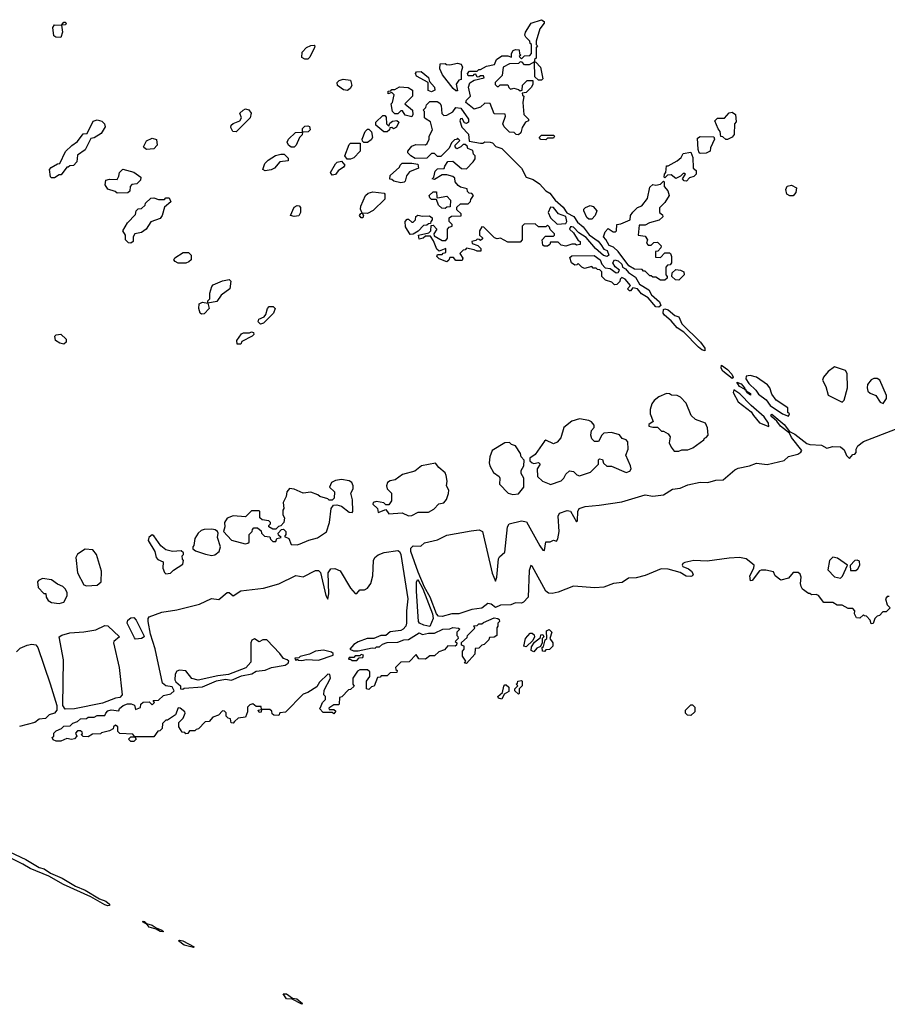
# Model space of a CAD drawing. Extents: x 2701205 to 2963787, y 496209 to 720276.
# Tile 85 of 154: x 2773186 to 2778872, y 667609 to 674057. Entities that reach past the tile are written whole.
import ezdxf

# ---------------------------------------------------------------- set-up
doc = ezdxf.new("R2010")
doc.units = 0

msp = doc.modelspace()

# ---------------------------------------------------------------- linework, layer by layer
at = {"layer": '0CON05XD'}
for points in [[(2773455, 673940), (2773422.5, 673942.5), (2773410, 673950), (2773403.6, 674006.4), (2773415, 674022.5), (2773460, 674020), (2773475, 674040), (2773485, 674040), (2773490, 674035), (2773486.4, 674023.6), (2773460, 674020), (2773467.5, 673975), (2773455, 673940)], [(2776455, 673302.5), (2776440, 673305), (2776427, 673317), (2776395, 673320), (2776360, 673355), (2776352.5, 673375), (2776370, 673425), (2776368.3, 673438.3), (2776295, 673440), (2776268.3, 673508.3), (2776235, 673510), (2776207, 673483), (2776165, 673470), (2776110, 673515), (2776115, 673530), (2776140, 673555), (2776127.5, 673615), (2776137, 673643), (2776165, 673660), (2776230, 673675), (2776225, 673690), (2776205, 673690), (2776198.3, 673681.7), (2776185, 673680), (2776175, 673700), (2776161.7, 673698.3), (2776155, 673690), (2776125, 673690), (2776120, 673705), (2776135, 673720), (2776185, 673720), (2776195, 673730), (2776205, 673730), (2776245, 673752.5), (2776297, 673763), (2776310, 673795), (2776345, 673820), (2776385, 673820), (2776408.3, 673811.7), (2776410, 673835), (2776420, 673855), (2776435, 673862.5), (2776458.3, 673858.3), (2776462.5, 673832.5), (2776470, 673825), (2776460, 673815), (2776475, 673800), (2776495, 673820), (2776528.3, 673821.7), (2776540, 673835), (2776540, 673895), (2776531.7, 673901.7), (2776530, 673915), (2776503, 673943), (2776497.5, 673955), (2776500, 673975), (2776537.5, 674035), (2776606.7, 674056.7), (2776622.5, 674045), (2776622.5, 674035), (2776594.1, 673995.9), (2776570, 673915), (2776570, 673895), (2776580, 673885), (2776570, 673875), (2776570, 673805), (2776560, 673795), (2776560, 673780), (2776568.3, 673778.3), (2776600, 673745), (2776615, 673670), (2776605, 673660), (2776585, 673660), (2776561.7, 673681.7), (2776560, 673780), (2776525, 673760), (2776495, 673760), (2776478.3, 673778.3), (2776465, 673780), (2776455, 673770), (2776395, 673767.5), (2776353.6, 673746.4), (2776348.3, 673691.7), (2776302.5, 673645), (2776303, 673633), (2776315, 673620), (2776325, 673620), (2776335, 673630), (2776385, 673630), (2776391.7, 673611.7), (2776402.5, 673602.5), (2776425, 673607.5), (2776455, 673600), (2776465, 673590), (2776480, 673595), (2776481.7, 673628.3), (2776511.7, 673658.3), (2776548.3, 673658.3), (2776550, 673635), (2776540, 673615), (2776505, 673580), (2776480, 673575), (2776481.7, 673561.7), (2776490, 673555), (2776482.5, 673515), (2776490, 673435), (2776520, 673405), (2776520, 673395), (2776500, 673385), (2776478.3, 673351.7), (2776470, 673315), (2776455, 673302.5)], [(2775075, 673797.5), (2775055, 673797.5), (2775035, 673810), (2775037.5, 673845), (2775066.4, 673873.6), (2775095, 673887.5), (2775115, 673890), (2775120, 673885), (2775117.5, 673875), (2775088.3, 673811.7), (2775075, 673797.5)], [(2776055, 673590), (2776045, 673590), (2776027.5, 673605), (2775957.5, 673695), (2775940, 673735), (2775941.7, 673768.3), (2775975, 673770), (2775983, 673763), (2776005, 673760), (2776055, 673772.5), (2776080, 673765), (2776087.5, 673745), (2776080, 673715), (2776080, 673665), (2776065, 673660), (2776047.5, 673635), (2776055, 673590)], [(2775885, 673583.3), (2775863.3, 673593.3), (2775862.5, 673645), (2775785.9, 673685.9), (2775780.8, 673705), (2775786.2, 673715), (2775817, 673717), (2775865, 673677.5), (2775871.7, 673651.7), (2775905.5, 673615), (2775905.7, 673594.3), (2775885, 673583.3)], [(2775335, 673593.3), (2775308.3, 673598.3), (2775270, 673625), (2775267.5, 673645), (2775280.7, 673659.3), (2775305, 673667.5), (2775355, 673660), (2775362.5, 673625), (2775352.5, 673605), (2775335, 673593.3)], [(2775755, 673420), (2775711.7, 673431.7), (2775695, 673460), (2775685, 673460), (2775665, 673440), (2775645, 673440), (2775630, 673455), (2775620, 673505), (2775630, 673515), (2775640, 673565), (2775625, 673580), (2775601.7, 673571.7), (2775601.7, 673588.3), (2775618.3, 673591.7), (2775625, 673600), (2775645, 673600), (2775675, 673617.5), (2775731.7, 673611.7), (2775760, 673595), (2775760, 673555), (2775710, 673505), (2775760, 673465), (2775762.5, 673435), (2775755, 673420)], [(2775985, 672470), (2775935, 672490), (2775920, 672505), (2775925, 672520), (2775955, 672520), (2775961.7, 672528.3), (2775978.3, 672531.7), (2775978.3, 672558.3), (2775935, 672540), (2775920, 672555), (2775898.3, 672608.3), (2775878.3, 672638.3), (2775845, 672640), (2775830, 672625), (2775805, 672620), (2775800, 672645), (2775868.3, 672661.7), (2775880, 672675), (2775881.7, 672708.3), (2775895, 672710), (2775920, 672685), (2775900, 672655), (2775901.7, 672641.7), (2775955, 672610), (2775978.3, 672611.7), (2775990, 672625), (2775990, 672685), (2776001.7, 672698.3), (2776020, 672705), (2776020, 672715), (2776000, 672735), (2776001.7, 672758.3), (2776015, 672770), (2776078.3, 672771.7), (2776080, 672785), (2776051.7, 672811.7), (2776051.7, 672828.3), (2776075, 672850), (2776125, 672850), (2776140, 672865), (2776141.7, 672878.3), (2776160, 672905), (2776148.3, 672918.3), (2776131.7, 672921.7), (2776121.7, 672931.7), (2776118.3, 672948.3), (2776075, 672960), (2776060.7, 672970.7), (2776040, 672995), (2776038.3, 673018.3), (2776025, 673030), (2775985, 673040), (2775955, 673040), (2775905, 673010), (2775890, 673015), (2775900, 673025), (2775910, 673065), (2775925, 673080), (2775968.3, 673081.7), (2775971.7, 673098.3), (2775991.7, 673128.3), (2776025, 673130), (2776081.7, 673081.7), (2776115, 673080), (2776157.5, 673125), (2776170, 673145), (2776170, 673165), (2776160, 673175), (2776155, 673200), (2776123.6, 673213.6), (2776118.3, 673228.3), (2776105, 673240), (2776091.7, 673238.3), (2776077, 673223), (2776051.7, 673211.7), (2776040, 673225), (2776040, 673235), (2776070, 673265), (2776055, 673280), (2776048.3, 673271.7), (2776035, 673270), (2776015, 673250), (2776000, 673215), (2775945, 673160), (2775925, 673160), (2775905, 673180), (2775885, 673180), (2775855, 673150), (2775778.3, 673148.3), (2775750, 673165), (2775730, 673185), (2775730, 673195), (2775755, 673227.5), (2775781.7, 673238.3), (2775845, 673237.5), (2775857.5, 673245), (2775870, 673275), (2775870, 673295), (2775892.5, 673335), (2775878.3, 673388.3), (2775850, 673405), (2775840, 673415), (2775840, 673455), (2775830, 673465), (2775848.3, 673481.7), (2775851.7, 673498.3), (2775875, 673520), (2775921.7, 673521.7), (2775939.3, 673509.3), (2775947.5, 673495), (2775953, 673443), (2775965, 673430), (2775985, 673432.5), (2776025, 673453.8), (2776045, 673481.2), (2776076.2, 673476.2), (2776128, 673405), (2776127.5, 673385), (2776115, 673377.5), (2776100.7, 673380.7), (2776085, 673410), (2776075, 673407.5), (2776070, 673395), (2776083, 673353), (2776127, 673307), (2776131.7, 673261.7), (2776205, 673247.5), (2776221.7, 673248.3), (2776235, 673257.5), (2776270, 673255), (2776285, 673251.2), (2776307.3, 673227.3), (2776345, 673214.2), (2776475, 673083.8), (2776505.8, 673025.8), (2776551.1, 673011.1), (2776591.9, 672981.9), (2776635, 672936.2), (2776660.8, 672920.8), (2776695, 672873.8), (2776748.1, 672828.1), (2776772, 672792), (2776817.3, 672767.3), (2776840.9, 672730.9), (2776879.7, 672699.7), (2776918.8, 672648.8), (2776976.7, 672606.7), (2776993.6, 672583.6), (2777014.2, 672554.2), (2777035.8, 672545.8), (2777047.5, 672515), (2777035, 672506.7), (2777011.7, 672511.7), (2776958.8, 672558.8), (2776899.5, 672629.5), (2776850.8, 672660.8), (2776815, 672697.5), (2776805, 672700), (2776795, 672700), (2776790, 672685), (2776815, 672660), (2776845, 672610), (2776860, 672605), (2776860, 672585), (2776835, 672580), (2776827, 672587), (2776805, 672587.5), (2776765, 672572.5), (2776735, 672580), (2776715, 672600), (2776665, 672600), (2776660, 672585), (2776645, 672572.5), (2776623, 672573), (2776615, 672580), (2776610, 672615), (2776631.7, 672638.3), (2776685, 672640), (2776690, 672645), (2776690, 672655), (2776661.7, 672681.7), (2776658.3, 672698.3), (2776645, 672710), (2776635, 672700), (2776585, 672700), (2776565, 672720), (2776491.7, 672718.3), (2776480, 672705), (2776480, 672615), (2776465, 672600), (2776385, 672600), (2776337, 672627), (2776315, 672622.5), (2776298.3, 672628.3), (2776228.3, 672698.3), (2776215, 672700), (2776200, 672675), (2776200, 672645), (2776218.3, 672628.3), (2776218.3, 672621.7), (2776205, 672610), (2776198.3, 672618.3), (2776185, 672620), (2776175, 672610), (2776150, 672605), (2776151.7, 672591.7), (2776188.3, 672578.3), (2776208.3, 672558.3), (2776208.3, 672541.7), (2776185, 672540), (2776165, 672550), (2776115, 672560), (2776105, 672550), (2776091.7, 672548.3), (2776070, 672525), (2776090, 672495), (2776085, 672480), (2776045, 672480), (2776028.3, 672498.3), (2776005, 672500), (2775998.3, 672481.7), (2775985, 672470)], [(2774605, 673322.5), (2774583.6, 673323.6), (2774570.7, 673350.7), (2774572.5, 673365), (2774585, 673377.5), (2774630, 673395), (2774640, 673415), (2774630, 673445), (2774650, 673465), (2774665, 673472.5), (2774687, 673467), (2774702.5, 673445), (2774697.5, 673415), (2774605, 673322.5)], [(2775595, 673322.5), (2775573, 673323), (2775520, 673365), (2775520, 673385), (2775565, 673430), (2775578.3, 673428.3), (2775588.3, 673418.3), (2775590, 673375), (2775605, 673360), (2775611.7, 673378.3), (2775628.3, 673391.7), (2775657.5, 673397.5), (2775670, 673385), (2775656.4, 673353.6), (2775635, 673342.5), (2775625, 673350), (2775611.7, 673348.3), (2775610, 673335), (2775595, 673322.5)], [(2777825, 673272.5), (2777813, 673273), (2777795, 673290), (2777781.7, 673291.7), (2777777.5, 673325), (2777763, 673343), (2777742.5, 673395), (2777758.3, 673411.7), (2777805, 673412.5), (2777835, 673446.7), (2777855, 673451.2), (2777876.7, 673435), (2777881.7, 673388.3), (2777870, 673375), (2777867.5, 673305), (2777855, 673287.5), (2777825, 673272.5)], [(2773415, 673020), (2773395, 673020), (2773388.3, 673028.3), (2773382.5, 673075), (2773392.3, 673087.7), (2773435, 673112.5), (2773450, 673115), (2773487, 673193), (2773527, 673233), (2773565, 673260), (2773601.7, 673308.3), (2773628.3, 673311.7), (2773667, 673393), (2773695, 673400), (2773725, 673392.5), (2773742.5, 673375), (2773747.5, 673355), (2773719.3, 673310.7), (2773675, 673282.5), (2773651.7, 673278.3), (2773616.4, 673203.6), (2773565, 673170), (2773560, 673125), (2773538.3, 673101.7), (2773515, 673100), (2773505, 673090), (2773495, 673090), (2773458.3, 673041.7), (2773445, 673040), (2773415, 673020)], [(2774985, 673222.5), (2774965, 673222.5), (2774947.5, 673235), (2774940, 673255), (2774947.5, 673275), (2774993, 673317), (2775040, 673320), (2775040, 673345), (2775055, 673360), (2775075, 673362.5), (2775086.4, 673356.4), (2775090, 673335), (2775077, 673323), (2775040, 673320), (2775038.3, 673301.7), (2775020, 673285), (2774997.5, 673235), (2774985, 673222.5)], [(2775465, 673252.5), (2775442.5, 673252.5), (2775431.7, 673261.7), (2775430, 673275), (2775450, 673325), (2775465, 673340), (2775475, 673340), (2775491.7, 673321.7), (2775497.5, 673285), (2775489.3, 673270.7), (2775465, 673252.5)], [(2776635, 673270), (2776601.7, 673271.7), (2776590, 673285), (2776605, 673300), (2776685, 673300), (2776690, 673295), (2776685, 673280), (2776645, 673280), (2776635, 673270)], [(2777645, 673180), (2777640, 673185), (2777633, 673207), (2777628.3, 673281.7), (2777645, 673292.5), (2777735, 673290), (2777740, 673275), (2777713, 673217), (2777710, 673195), (2777685, 673182.5), (2777645, 673180)], [(2774017, 673207), (2774000.7, 673220.7), (2773997.5, 673225), (2774016.7, 673263.3), (2774055, 673280), (2774083, 673273), (2774086.2, 673235), (2774065, 673211.2), (2774017, 673207)], [(2775355, 673142.5), (2775333, 673143), (2775317.5, 673165), (2775345, 673240), (2775355, 673247.5), (2775418.3, 673248.3), (2775417.5, 673195), (2775375, 673152.5), (2775355, 673142.5)], [(2774795, 673067.5), (2774780, 673075), (2774792.5, 673115), (2774813.9, 673136.1), (2774862.3, 673167.7), (2774897, 673177), (2774920, 673175), (2774945, 673150), (2774945, 673132.5), (2774890, 673125), (2774856.4, 673083.6), (2774835, 673072.5), (2774795, 673067.5)], [(2777555, 673000), (2777541.7, 673001.7), (2777530, 673015), (2777550, 673045), (2777545, 673050), (2777535, 673050), (2777517, 673033), (2777485, 673017.5), (2777455, 673040), (2777431.7, 673038.3), (2777415, 673020), (2777410, 673025), (2777412.5, 673045), (2777420, 673055), (2777425, 673100), (2777435, 673100), (2777495, 673132.5), (2777520, 673155), (2777535, 673180), (2777585, 673190), (2777596.7, 673155), (2777600, 673085), (2777618.3, 673068.3), (2777620, 673045), (2777605, 673030), (2777575, 673020), (2777555, 673000)], [(2775235, 673037.5), (2775222.5, 673055), (2775255, 673112.5), (2775266.4, 673123.6), (2775295, 673130), (2775317.5, 673105), (2775309.3, 673090.7), (2775273.6, 673066.4), (2775255, 673042.5), (2775235, 673037.5)], [(2775685, 672987.5), (2775638.3, 672998.3), (2775625, 673010), (2775611.7, 673011.7), (2775613.6, 673036.4), (2775675, 673090), (2775680, 673105), (2775693, 673117), (2775755, 673117.5), (2775795, 673110), (2775800, 673085), (2775740.7, 673059.3), (2775720, 673035), (2775711.7, 672998.3), (2775705, 672992.5), (2775685, 672987.5)], [(2773825, 672920), (2773811.7, 672931.7), (2773765, 672947.5), (2773747.5, 672975), (2773750, 673005), (2773775, 673012.5), (2773825, 673010), (2773837, 673033), (2773840, 673055), (2773863, 673077), (2773935, 673057.5), (2773980, 673025), (2773977.5, 673005), (2773955, 672982.5), (2773921.7, 672978.3), (2773910, 672965), (2773907, 672933), (2773895, 672922.5), (2773825, 672920)], [(2777415, 672350), (2777385, 672350), (2777355, 672370), (2777335, 672370), (2777325, 672380), (2777315, 672380), (2777285, 672410), (2777275, 672410), (2777265, 672420), (2777215, 672423.3), (2777177.5, 672445), (2777108.3, 672538.3), (2777077, 672567), (2777048.3, 672578.3), (2777028.3, 672618.3), (2777012.5, 672635), (2777023, 672667), (2777041.7, 672688.3), (2777075, 672667.5), (2777091.7, 672668.3), (2777097.5, 672675), (2777100, 672715), (2777125, 672718.8), (2777187.5, 672745), (2777189.2, 672775), (2777203.2, 672796.8), (2777233.9, 672826.1), (2777263, 672837), (2777300, 672885), (2777315, 672960), (2777335, 672977.5), (2777355, 672972.5), (2777385, 672980), (2777405, 673000), (2777410, 672995), (2777410, 672965), (2777432.5, 672935), (2777442.5, 672905), (2777415, 672860), (2777380, 672825), (2777380, 672795), (2777398.3, 672778.3), (2777400, 672765), (2777377, 672743), (2777313, 672727), (2777285, 672710), (2777245, 672710), (2777240, 672645), (2777285, 672640), (2777300, 672615), (2777293, 672593), (2777305, 672580), (2777325, 672580), (2777341.7, 672598.3), (2777365, 672600), (2777390, 672575), (2777388.3, 672561.7), (2777368.3, 672541.7), (2777351.7, 672538.3), (2777351.7, 672501.7), (2777385, 672500), (2777415, 672530), (2777445, 672530), (2777450, 672525), (2777457.5, 672505), (2777457.5, 672465), (2777448.3, 672451.7), (2777431.7, 672448.3), (2777420, 672435), (2777420, 672385), (2777430, 672375), (2777430, 672365), (2777415, 672350)], [(2778255, 672902.5), (2778233.6, 672903.6), (2778212.5, 672915), (2778207.5, 672945), (2778215, 672967.5), (2778245, 672972.5), (2778277.5, 672955), (2778273.3, 672925), (2778255, 672902.5)], [(2775435, 672760), (2775425, 672760), (2775412.5, 672775), (2775421.7, 672788.3), (2775430, 672790), (2775420, 672815), (2775422.5, 672835), (2775452.5, 672905), (2775469.3, 672920.7), (2775500.5, 672929.5), (2775575, 672920), (2775580, 672915), (2775578.3, 672881.7), (2775503.6, 672806.4), (2775465, 672787.5), (2775430, 672790), (2775440, 672775), (2775435, 672760)], [(2775975, 672820), (2775951.7, 672821.7), (2775931.7, 672841.7), (2775918.3, 672878.3), (2775885, 672880), (2775875, 672890), (2775870, 672905), (2775895, 672930), (2775918.3, 672928.3), (2775920, 672895), (2775925, 672890), (2775985, 672900), (2776010, 672875), (2776008.3, 672831.7), (2775985, 672830), (2775975, 672820)], [(2773915, 672592.5), (2773900, 672595), (2773880, 672615), (2773880, 672645), (2773862.5, 672675), (2773893.6, 672726.4), (2773945, 672780), (2773950, 672805), (2773963, 672817), (2773985, 672820), (2774008.3, 672841.7), (2774010, 672855), (2774045, 672887.5), (2774065, 672890), (2774095, 672880), (2774135, 672880), (2774145, 672890), (2774165, 672890), (2774177, 672863), (2774135, 672830), (2774120, 672775), (2774107.5, 672755), (2774045, 672732.5), (2774016, 672684), (2773985, 672663.3), (2773940, 672655), (2773930, 672635), (2773930, 672605), (2773915, 672592.5)], [(2774985, 672767.5), (2774960, 672775), (2774985, 672830), (2775005, 672840), (2775018.3, 672838.3), (2775027.5, 672827.5), (2775027.5, 672795), (2775015, 672772.5), (2774985, 672767.5)], [(2776935, 672750), (2776915, 672750), (2776901.7, 672761.7), (2776882.5, 672805), (2776882.5, 672815), (2776895, 672827.5), (2776925, 672840), (2776945, 672832.5), (2776967.5, 672805), (2776957.5, 672775), (2776935, 672750)], [(2775745, 672650), (2775715, 672700), (2775712.5, 672735), (2775725, 672750), (2775735, 672750), (2775755, 672730), (2775765, 672730), (2775780, 672745), (2775781.7, 672768.3), (2775795, 672777.5), (2775825, 672770), (2775871.7, 672771.7), (2775888.3, 672758.3), (2775890, 672745), (2775880, 672735), (2775878.3, 672721.7), (2775865, 672720), (2775855, 672710), (2775831.7, 672708.3), (2775798.3, 672671.7), (2775765, 672652.5), (2775745, 672650)], [(2776708.3, 672718.3), (2776765, 672722.5), (2776772.5, 672735), (2776765, 672767.5), (2776716.2, 672786.2), (2776685, 672826.7), (2776665, 672830), (2776650, 672795), (2776665, 672760), (2776708.3, 672718.3)], [(2774275, 672462.5), (2774225, 672462.5), (2774205, 672472.5), (2774197.5, 672485), (2774203.6, 672496.4), (2774258.3, 672531.7), (2774291.7, 672531.7), (2774310, 672515), (2774310, 672485), (2774295, 672470), (2774275, 672462.5)], [(2777375, 672173.3), (2777355, 672175.7), (2777304, 672235), (2777261.9, 672261.9), (2777235, 672293.3), (2777205, 672300), (2777188.3, 672281.7), (2777181.7, 672281.7), (2777170, 672295), (2777190, 672315), (2777155, 672357.5), (2777132.5, 672367.5), (2777121.7, 672358.3), (2777118.3, 672341.7), (2777098.3, 672321.7), (2777085, 672320), (2777067, 672337), (2777025, 672350), (2777000, 672375), (2777000, 672405), (2776988.3, 672418.3), (2776971.7, 672421.7), (2776965, 672430), (2776945, 672430), (2776935, 672440), (2776888.3, 672428.3), (2776870, 672435), (2776845, 672460), (2776838.3, 672451.7), (2776825, 672450), (2776802.5, 672465), (2776791.7, 672498.3), (2776805, 672510), (2776951.7, 672511.7), (2776990, 672485), (2777000, 672455), (2777022.5, 672432.5), (2777055, 672427.5), (2777095, 672400), (2777108.3, 672401.7), (2777117, 672417), (2777089.2, 672439.2), (2777073.3, 672465), (2777085, 672483.3), (2777107.1, 672477.1), (2777131.2, 672455), (2777137, 672437), (2777156, 672426), (2777175, 672402), (2777221.1, 672371.1), (2777247.5, 672325), (2777308.5, 672288.5), (2777327.1, 672255), (2777379.5, 672209.5), (2777386.9, 672185), (2777375, 672173.3)], [(2777505, 672350), (2777483, 672353), (2777460, 672375), (2777461.7, 672398.3), (2777485, 672420), (2777517, 672417), (2777537.5, 672405), (2777540, 672385), (2777505, 672350)], [(2774378.3, 672128.3), (2774370, 672135), (2774360, 672165), (2774362.5, 672195), (2774385, 672207.5), (2774420, 672200), (2774420, 672215), (2774431.7, 672228.3), (2774432.5, 672265), (2774445, 672310), (2774455, 672320), (2774515, 672347.5), (2774560, 672355), (2774570, 672345), (2774562.5, 672295), (2774507, 672253), (2774478.3, 672211.7), (2774420, 672200), (2774427.5, 672165), (2774395, 672130), (2774378.3, 672128.3)], [(2774765, 672062.5), (2774748.3, 672078.3), (2774752.5, 672095), (2774788.3, 672111.7), (2774800, 672125), (2774810, 672165), (2774821.7, 672178.3), (2774848.3, 672178.3), (2774860, 672165), (2774850, 672135), (2774785, 672070), (2774765, 672062.5)], [(2777675, 671889.2), (2777655.8, 671895), (2777635, 671911.5), (2777539.3, 672009.3), (2777495, 672039.5), (2777455.4, 672085.4), (2777411.7, 672121.7), (2777402.9, 672135), (2777405, 672158), (2777415, 672162.5), (2777435, 672157.5), (2777480.2, 672120.2), (2777505, 672110.8), (2777525.5, 672065), (2777647.9, 671945), (2777676.2, 671905), (2777675, 671889.2)], [(2774611.7, 671931.7), (2774610, 671955), (2774640.7, 671999.3), (2774653.6, 672006.4), (2774693, 672007), (2774705, 672012.5), (2774718.3, 672008.3), (2774720, 671995), (2774710, 671985), (2774641.7, 671948.3), (2774635, 671932.5), (2774611.7, 671931.7)], [(2773475, 671932.5), (2773448.3, 671938.3), (2773420, 671955), (2773417.5, 671985), (2773425, 671992.5), (2773457, 671997), (2773490, 671965), (2773490, 671945), (2773475, 671932.5)], [(2777855, 671706.5), (2777795, 671755.5), (2777783.4, 671775), (2777785, 671793.8), (2777824.6, 671765), (2777853.2, 671735), (2777862.7, 671715), (2777855, 671706.5)], [(2778575, 671552.5), (2778590, 671565), (2778611.2, 671645), (2778609.3, 671739.3), (2778598.3, 671758.3), (2778525, 671782.5), (2778485, 671753.3), (2778453.3, 671715), (2778447.5, 671695), (2778470, 671655), (2778485, 671597.5), (2778575, 671552.5)], [(2777975, 671598), (2777951.8, 671615), (2777946.7, 671627.2), (2777943.9, 671633.9), (2777940.3, 671635.7), (2777936.1, 671637.9), (2777903.2, 671655), (2777886.4, 671683.6), (2777915, 671672.5), (2777936.2, 671645), (2777936.1, 671637.9), (2777936, 671636), (2777940.3, 671635.7), (2777945, 671635.5), (2777946.7, 671627.2), (2777975, 671608.9), (2777975, 671598)], [(2778225, 671460), (2778230, 671475), (2778220, 671485), (2778220, 671515), (2778144.4, 671564.4), (2778114.3, 671605), (2778101.2, 671645), (2778086.7, 671665), (2778015, 671716.7), (2777973, 671727), (2777947, 671723), (2777944.2, 671705), (2777964.6, 671675), (2778010.8, 671630.8), (2778027.7, 671605), (2778077.6, 671567.6), (2778105, 671529.4), (2778184, 671475), (2778225, 671460)], [(2778845, 671542.5), (2778867.5, 671575), (2778866.2, 671595), (2778822.5, 671695), (2778806.4, 671706.4), (2778783.6, 671706.4), (2778765, 671697.5), (2778742.3, 671667.7), (2778738.8, 671645), (2778743.3, 671625), (2778760, 671610), (2778795.8, 671595.8), (2778825, 671552.5), (2778845, 671542.5)], [(2778095, 671392.5), (2778093.8, 671415), (2778064.3, 671455), (2777979.8, 671529.8), (2777905, 671607.1), (2777865, 671632.5), (2777861.2, 671615), (2777894.1, 671554.1), (2777979.5, 671489.5), (2777993.9, 671463.9), (2778035, 671416.2), (2778095, 671392.5)], [(2777475, 671230), (2777505, 671231.2), (2777525, 671238.8), (2777565, 671240), (2777598, 671252), (2777670, 671305), (2777673.6, 671316.4), (2777685, 671320), (2777697.5, 671335), (2777693, 671383), (2777680, 671415), (2777615, 671437.5), (2777587.5, 671465), (2777553.3, 671545), (2777517.5, 671585), (2777495, 671596.7), (2777458.3, 671598.3), (2777445, 671607.5), (2777425, 671608.8), (2777373.9, 671586.1), (2777345, 671562.5), (2777329.3, 671540.7), (2777317.5, 671505), (2777317.5, 671475), (2777336.7, 671425), (2777310, 671405), (2777310, 671395), (2777335, 671387.5), (2777365, 671387.5), (2777393, 671363), (2777405, 671362.5), (2777435, 671343.8), (2777448.8, 671325), (2777443.3, 671285), (2777455, 671257.5), (2777475, 671230)], [(2777904, 670534), (2777835, 670530.8), (2777690.3, 670509.7), (2777605, 670515.7), (2777545, 670502), (2777531.5, 670495), (2777527.1, 670485), (2777530.9, 670475), (2777569.9, 670459.9), (2777588.5, 670445), (2777598.8, 670425), (2777595.4, 670414.6), (2777585, 670410.5), (2777552.7, 670412.7), (2777515, 670435.6), (2777435, 670457.5), (2777389.1, 670460.9), (2777285, 670417.9), (2777225, 670401.5), (2777175, 670398.8), (2777135, 670370.6), (2777076.7, 670365), (2777015, 670341.4), (2776955, 670336.2), (2776815, 670346.5), (2776715, 670307.5), (2776675, 670298.2), (2776651.1, 670301.1), (2776633.8, 670315), (2776545, 670477.5), (2776535, 670482.5), (2776525, 670450), (2776517.8, 670275), (2776488.3, 670241.7), (2776473.6, 670236.4), (2776435, 670238.5), (2776405, 670224.4), (2776337, 670223), (2776305, 670206.7), (2776275, 670230), (2776255, 670232.5), (2776215, 670202.9), (2776150, 670195), (2776065, 670166.4), (2776017.5, 670165), (2775955, 670148.1), (2775930.5, 670150.5), (2775918, 670165), (2775875.7, 670275.7), (2775840, 670340), (2775798, 670438), (2775750, 670575), (2775748.5, 670595), (2775765, 670612.2), (2775815, 670610), (2775838.7, 670631.3), (2775925, 670650.4), (2775985, 670680.5), (2776145, 670709.3), (2776196.3, 670716.3), (2776220, 670705), (2776283, 670433), (2776305, 670380), (2776313, 670407), (2776323.3, 670525), (2776330.7, 670539.3), (2776365, 670570), (2776382, 670735), (2776393.8, 670755), (2776475, 670774.7), (2776508.1, 670768.1), (2776595, 670612), (2776615, 670583.8), (2776625, 670580), (2776633.6, 670636.4), (2776661.7, 670638.3), (2776685, 670647.5), (2776705, 670642.5), (2776713.6, 670656.4), (2776721.4, 670705), (2776716, 670805), (2776724.2, 670825), (2776775, 670842.2), (2776795, 670837.5), (2776835, 670767.5), (2776842.5, 670775), (2776844.2, 670835), (2776852.5, 670855), (2776891.6, 670868.4), (2776983.4, 670876.6), (2777131.3, 670898.7), (2777285, 670945.8), (2777335, 670937.1), (2777405, 670945.8), (2777465, 670981.9), (2777515, 670988.3), (2777565, 671010.5), (2777645, 671027.6), (2777695, 671026.5), (2777748.3, 671041.7), (2777796.6, 671043.4), (2777872, 671108), (2777895, 671119.2), (2777968, 671135), (2778015, 671152.1), (2778085, 671144.6), (2778195, 671169.3), (2778225, 671197.2), (2778285, 671211), (2778306, 671224), (2778311.4, 671235), (2778245, 671319.6), (2778230, 671350), (2778172.7, 671395), (2778148.3, 671428.3), (2778114.2, 671455), (2778108.5, 671465), (2778115, 671474.3), (2778196.4, 671405), (2778230.2, 671360.2), (2778265, 671341.9), (2778345, 671280.7), (2778365, 671273.9), (2778440.4, 671270.4), (2778475, 671250.6), (2778515, 671260.7), (2778565, 671259.6), (2778589.2, 671239.2), (2778605, 671202.5), (2778625, 671182.5), (2778645, 671210), (2778658.3, 671211.7), (2778668.3, 671221.7), (2778667.5, 671245), (2778678, 671265), (2778715, 671293.9), (2778925, 671375.7)], [(2776665, 671013.3), (2776735, 671037.5), (2776752.5, 671055), (2776765, 671080), (2776788.3, 671101.7), (2776815, 671097.5), (2776836.4, 671076.4), (2776855, 671070), (2776927.5, 671092.5), (2776980, 671145), (2776980, 671175), (2776985, 671180), (2777006.4, 671176.4), (2777011.7, 671151.7), (2777033, 671133), (2777065, 671133.3), (2777160.7, 671090.7), (2777185, 671100), (2777192.5, 671115), (2777190, 671135), (2777157.5, 671205), (2777173.3, 671245), (2777172.5, 671292.5), (2777160, 671305), (2777133.6, 671313.6), (2777117, 671337), (2777065, 671353.3), (2777015, 671350), (2777000, 671335), (2776980, 671295), (2776953.9, 671293.9), (2776935, 671312.5), (2776928.8, 671335), (2776933.6, 671366.4), (2776950, 671385), (2776951.7, 671401.7), (2776933, 671423), (2776915, 671432.5), (2776855, 671442), (2776805, 671426.7), (2776752.5, 671385), (2776731.7, 671318.3), (2776709.3, 671290.7), (2776685, 671280), (2776635, 671302.5), (2776625, 671297.5), (2776565, 671210), (2776530, 671185), (2776528.3, 671168.3), (2776543.9, 671153.9), (2776555, 671150), (2776585, 671157.5), (2776597.5, 671145), (2776577.5, 671115), (2776580, 671065), (2776612.5, 671035), (2776655, 671017.5), (2776665, 671013.3)], [(2776417, 670947), (2776455, 670952.5), (2776490, 670995), (2776490, 671055), (2776472.5, 671085), (2776472.5, 671105), (2776490, 671135), (2776491.7, 671171.7), (2776473, 671193), (2776467.5, 671215), (2776436.4, 671266.4), (2776410, 671275), (2776397, 671287), (2776365, 671286.7), (2776283.3, 671235), (2776267.5, 671195), (2776262.5, 671155), (2776267.5, 671135), (2776290.7, 671090.7), (2776327.5, 671065), (2776332.5, 671055), (2776330, 671015), (2776387, 670957), (2776417, 670947)], [(2775735, 670806.7), (2775755, 670810), (2775798.3, 670831.7), (2775865, 670832.5), (2775899.3, 670850.7), (2775933.9, 670886.1), (2775965, 670892.5), (2775982.5, 670915), (2775996.4, 670953.6), (2775997.5, 670975), (2775982.5, 671005), (2775987.5, 671035), (2775981.7, 671071.7), (2775975, 671090), (2775933.6, 671123.6), (2775911.7, 671151.7), (2775820, 671135), (2775775, 671100), (2775695, 671077.5), (2775646.1, 671043.9), (2775615, 671036.7), (2775597.5, 671025), (2775590, 671005), (2775593.3, 670985), (2775622.5, 670955), (2775622.5, 670905), (2775605, 670880), (2775585, 670880), (2775571.7, 670891.7), (2775525, 670902.5), (2775502.5, 670895), (2775500, 670885), (2775530, 670855), (2775535, 670830), (2775585, 670850), (2775605, 670820), (2775693.6, 670826.4), (2775735, 670806.7)], [(2775005, 670617.5), (2775025, 670623.3), (2775081.2, 670648.8), (2775137, 670663), (2775196.4, 670703.6), (2775217.5, 670765), (2775227.5, 670855), (2775241.7, 670878.3), (2775265, 670880), (2775295, 670870), (2775345, 670832.5), (2775365, 670830), (2775370, 670835), (2775367, 670913), (2775356.7, 670955), (2775372.5, 670985), (2775372.5, 671005), (2775362.5, 671025), (2775345, 671036.7), (2775295, 671046.2), (2775255, 671038.8), (2775230, 671025), (2775217.5, 670995), (2775250, 670965), (2775247, 670923), (2775235, 670910), (2775215, 670910), (2775205, 670920), (2775153.6, 670933.6), (2775140, 670945), (2775095, 670963.3), (2775045, 670956.7), (2774985, 670983.3), (2774955, 670987.5), (2774937.5, 670965), (2774932.5, 670935), (2774912.5, 670895), (2774917.5, 670855), (2774910, 670845), (2774910, 670815), (2774922.5, 670795), (2774917.5, 670765), (2774898.3, 670741.7), (2774881.7, 670738.3), (2774865, 670720), (2774845, 670720), (2774820, 670735), (2774820, 670745), (2774830, 670755), (2774830, 670765), (2774820, 670775), (2774775, 670782.5), (2774760, 670795), (2774760, 670835), (2774755, 670840), (2774705, 670840), (2774665, 670800), (2774585, 670807.5), (2774545, 670792.5), (2774527.5, 670765), (2774530, 670735), (2774522.5, 670705), (2774575, 670647.5), (2774663.6, 670623.6), (2774681.7, 670628.3), (2774690, 670635), (2774690, 670685), (2774710, 670705), (2774711.7, 670718.3), (2774721.7, 670728.3), (2774745, 670730), (2774768.3, 670708.3), (2774770, 670695), (2774790, 670675), (2774825, 670670), (2774830, 670655), (2774845, 670640), (2774865, 670640), (2774871.7, 670658.3), (2774900, 670665), (2774881.7, 670681.7), (2774880, 670695), (2774901.7, 670718.3), (2774915, 670720), (2774930, 670705), (2774930, 670685), (2774921.7, 670671.7), (2774949.3, 670659.3), (2774965, 670620), (2775005, 670617.5)], [(2774445, 670548.8), (2774465, 670552.5), (2774492.5, 670575), (2774502.5, 670605), (2774483.3, 670665), (2774487.5, 670695), (2774482.5, 670705), (2774466.4, 670716.4), (2774445, 670720), (2774395, 670718.8), (2774375, 670711.2), (2774356.7, 670695), (2774335, 670660), (2774327, 670613), (2774320, 670605), (2774321.7, 670591.7), (2774338.3, 670578.3), (2774405, 670556.2), (2774445, 670548.8)], [(2774145, 670427.5), (2774175, 670432.5), (2774195, 670452.5), (2774255, 670490), (2774260, 670515), (2774253, 670523), (2774250, 670545), (2774260, 670555), (2774260, 670565), (2774245, 670577.5), (2774187, 670573), (2774143.9, 670583.9), (2774110.7, 670610.7), (2774065, 670677.5), (2774055, 670682.5), (2774045, 670677.5), (2774033.3, 670665), (2774027.5, 670645), (2774072.5, 670575), (2774080, 670535), (2774091.7, 670521.7), (2774126.1, 670506.1), (2774123.8, 670465), (2774135, 670437.5), (2774145, 670427.5)], [(2773625, 670348.8), (2773695, 670353.8), (2773720, 670375), (2773722, 670445), (2773690, 670555), (2773665.9, 670585.9), (2773615, 670588.8), (2773564.3, 670555.7), (2773554.2, 670535.8), (2773566.2, 670435), (2773607.5, 670355), (2773625, 670348.8)], [(2773935, 669330), (2773915, 669330), (2773900, 669345), (2773915, 669360), (2773940, 669360), (2773928.3, 669378.3), (2773841.7, 669381.7), (2773830, 669395), (2773830, 669425), (2773815, 669437.5), (2773800, 669425), (2773798.3, 669411.7), (2773775, 669400), (2773723, 669387), (2773715, 669380), (2773663, 669377), (2773635, 669360), (2773601.7, 669361.7), (2773590, 669375), (2773597.5, 669382.5), (2773595, 669390), (2773585, 669400), (2773565, 669400), (2773552.5, 669385), (2773560, 669365), (2773545, 669347.5), (2773525, 669342.5), (2773495, 669350), (2773455, 669332.5), (2773425, 669332.5), (2773405, 669340), (2773400, 669355), (2773410, 669365), (2773410, 669385), (2773425, 669400), (2773460, 669415), (2773475, 669430), (2773517, 669433), (2773535, 669450), (2773565, 669460), (2773585, 669477.5), (2773625, 669480), (2773635, 669490), (2773675, 669490), (2773695, 669500), (2773745, 669500), (2773750, 669515), (2773765, 669530), (2773785, 669537.5), (2773835, 669530), (2773840, 669545), (2773863.6, 669566.4), (2773893.6, 669576.4), (2773916.4, 669576.4), (2773938.3, 669568.3), (2773945, 669540), (2773978.3, 669551.7), (2773980, 669575), (2773995, 669587.5), (2774035, 669590), (2774055, 669570), (2774070, 669585), (2774061.7, 669598.3), (2774095, 669600), (2774129.3, 669630.7), (2774177, 669643), (2774198.3, 669661.7), (2774185, 669687.5), (2774144.5, 669694.5), (2774121.8, 669711.8), (2774074.1, 669935.9), (2774043.2, 670033.2), (2774028.1, 670115), (2774028.1, 670135), (2774035, 670146.4), (2774117.1, 670177.1), (2774215, 670192.6), (2774365, 670228.8), (2774444, 670266), (2774490.5, 670259.5), (2774545, 670305.3), (2774558, 670305), (2774585.9, 670284.1), (2774635, 670317), (2774785, 670334.8), (2774885, 670363.2), (2774995, 670415.8), (2775045, 670408), (2775125, 670449.7), (2775145, 670448.9), (2775156.6, 670436.6), (2775193.1, 670285), (2775205, 670262.5), (2775212.7, 670297.3), (2775208.8, 670435), (2775225, 670459.7), (2775252.1, 670462.1), (2775286.5, 670446.5), (2775353.3, 670335), (2775385, 670300), (2775395, 670300), (2775415, 670322.5), (2775445, 670322.5), (2775466.4, 670333.6), (2775486.7, 670365), (2775501.2, 670415), (2775505.6, 670515), (2775513.5, 670535), (2775535, 670552.1), (2775575, 670568.4), (2775665, 670579.6), (2775675.8, 670575), (2775684.4, 670554.4), (2775730, 670265), (2775720, 670185), (2775720, 670105), (2775715.8, 670085), (2775699.2, 670065), (2775683, 670057), (2775615, 670047.8), (2775585.9, 670024.1), (2775553.3, 670025), (2775506.2, 670003.8), (2775462.5, 670005), (2775405, 669983.1), (2775375.8, 669965), (2775350, 669935), (2775373, 669923), (2775405, 669922.5), (2775495, 669942.5), (2775515, 669940), (2775525, 669950), (2775545, 669950), (2775563, 669967), (2775595, 669977.5), (2775665, 669980), (2775703.9, 669996.1), (2775735, 669997.5), (2775805, 670042.5), (2775825, 670030), (2775865, 670040), (2775905, 670040), (2775960, 670065), (2776005, 670067.5), (2776025, 670076.7), (2776061.7, 670071.7), (2776070, 670065), (2776050, 670045), (2776050, 670025), (2776058.3, 670018.3), (2776060, 670005), (2776040, 669985), (2776050, 669975), (2776048.3, 669961.7), (2776040, 669955), (2775993, 669957), (2775969.3, 669930.7), (2775933, 669917), (2775905, 669890), (2775875, 669890), (2775845, 669870), (2775801.7, 669871.7), (2775785, 669900), (2775738.3, 669851.7), (2775685, 669850), (2775650, 669815), (2775651.7, 669801.7), (2775660, 669795), (2775658.3, 669781.7), (2775615, 669780), (2775595, 669760), (2775555, 669760), (2775548.3, 669751.7), (2775531.7, 669748.3), (2775508.3, 669691.7), (2775491.7, 669688.3), (2775475, 669670), (2775460, 669675), (2775460, 669725), (2775480, 669755), (2775480, 669785), (2775465, 669800), (2775415, 669800), (2775400.7, 669789.3), (2775370, 669745), (2775370, 669705), (2775378.3, 669691.7), (2775355, 669670), (2775341.7, 669668.3), (2775298.3, 669621.7), (2775281.7, 669618.3), (2775280, 669575), (2775275, 669570), (2775245, 669570), (2775211.7, 669548.3), (2775215, 669540), (2775245, 669540), (2775258.3, 669528.3), (2775245, 669510), (2775235, 669520), (2775175, 669520), (2775150, 669545), (2775158.3, 669551.7), (2775170, 669585), (2775190, 669605), (2775190, 669625), (2775180, 669635), (2775182.5, 669665), (2775222.5, 669745), (2775218.3, 669768.3), (2775205, 669770), (2775150.7, 669719.3), (2775133, 669687), (2775075, 669650), (2775045, 669640), (2774928.3, 669521.7), (2774891.7, 669518.3), (2774885, 669500), (2774851.7, 669501.7), (2774841.7, 669511.7), (2774838.3, 669528.3), (2774825, 669540), (2774770, 669540), (2774768.3, 669521.7), (2774755, 669520), (2774750, 669535), (2774770, 669540), (2774768.3, 669558.3), (2774735, 669560), (2774715, 669577.5), (2774695, 669570), (2774680, 669555), (2774680, 669525), (2774665, 669490), (2774618.3, 669481.7), (2774595, 669460), (2774585, 669450), (2774571.7, 669451.7), (2774568.3, 669478.3), (2774551.7, 669481.7), (2774540, 669495), (2774538.3, 669518.3), (2774528.3, 669528.3), (2774515, 669530), (2774488.3, 669501.7), (2774451.7, 669488.3), (2774428.3, 669461.7), (2774401.7, 669458.3), (2774358.3, 669411.7), (2774341.7, 669408.3), (2774335, 669400), (2774300, 669400), (2774288.3, 669381.7), (2774275, 669380), (2774268.3, 669388.3), (2774251.7, 669391.7), (2774230, 669425), (2774230, 669455), (2774258.3, 669481.7), (2774270, 669515), (2774267.5, 669525), (2774238.3, 669548.3), (2774225, 669550), (2774206.4, 669503.6), (2774155, 669470), (2774145, 669470), (2774121.7, 669448.3), (2774120, 669415), (2774105, 669400), (2774091.7, 669398.3), (2774065, 669360), (2773940, 669360), (2773950, 669345), (2773935, 669330)], [(2778885, 670280), (2778871.7, 670278.3), (2778860, 670265), (2778870, 670225), (2778890, 670205), (2778865, 670180), (2778841.7, 670178.3), (2778820, 670155), (2778805, 670150), (2778790, 670135), (2778778.3, 670101.7), (2778765, 670100), (2778760, 670125), (2778735, 670150), (2778721.7, 670151.7), (2778715, 670160), (2778691.7, 670138.3), (2778670.7, 670140.7), (2778657.5, 670165), (2778660, 670185), (2778645, 670200), (2778615, 670200), (2778575, 670222.5), (2778543.6, 670223.6), (2778515, 670240), (2778455, 670240), (2778420, 670285), (2778405, 670292.5), (2778375, 670290), (2778365, 670300), (2778355, 670300), (2778317, 670327), (2778307.5, 670345), (2778302.5, 670365), (2778307.5, 670405), (2778300, 670425), (2778287, 670437), (2778255, 670437.5), (2778225, 670400), (2778175, 670386.2), (2778137.5, 670415), (2778125, 670440), (2778075, 670452.5), (2778045, 670452.5), (2778033.6, 670446.4), (2777986.4, 670383.6), (2777975, 670382.5), (2777970, 670415), (2777997.5, 670465), (2778000, 670485), (2777947, 670527), (2777904, 670534)], [(2778565, 670400), (2778578.3, 670411.7), (2778610, 670485), (2778545, 670530), (2778515, 670536.7), (2778492, 670515), (2778483, 670453), (2778525, 670407.5), (2778565, 670400)], [(2778665, 670450), (2778679.3, 670460.7), (2778692.5, 670485), (2778690, 670510), (2778675, 670517.5), (2778660, 670515), (2778628.3, 670481.7), (2778630, 670450), (2778665, 670450)], [(2773445, 670232.5), (2773475, 670242.5), (2773497, 670283), (2773497.5, 670305), (2773485, 670330), (2773470, 670345), (2773435, 670360), (2773395, 670387.5), (2773335, 670397.5), (2773310, 670385), (2773302.5, 670375), (2773308.3, 670338.3), (2773345, 670300), (2773358.3, 670298.3), (2773360, 670275), (2773373.6, 670253.6), (2773395, 670240), (2773445, 670232.5)], [(2775875, 670082.5), (2775835, 670092), (2775806.7, 670105), (2775798.8, 670115), (2775786.2, 670315), (2775787.5, 670375), (2775795, 670390), (2775828.8, 670328.8), (2775890.8, 670165), (2775895.7, 670135), (2775875, 670082.5)], [(2773945, 670000), (2773938.8, 670008.8), (2773891.4, 670105), (2773894.4, 670125), (2773915, 670139.6), (2773935, 670142.7), (2773949.6, 670125), (2774000.9, 670025), (2774002.2, 670015), (2773985, 670004.2), (2773945, 670000)], [(2776115, 669840), (2776101.7, 669841.7), (2776110, 669855), (2776088.3, 669888.3), (2776088.3, 669921.7), (2776100, 669935), (2776100, 669955), (2776081.7, 669961.7), (2776081.7, 669978.3), (2776118.3, 670011.7), (2776120, 670025), (2776168.3, 670071.7), (2776161.7, 670088.3), (2776185, 670090), (2776195, 670100), (2776215, 670100), (2776225, 670110), (2776295, 670140), (2776320, 670135), (2776328.3, 670128.3), (2776330, 670115), (2776320, 670105), (2776320, 670085), (2776312.5, 670075), (2776312.5, 670025), (2776295, 670012.5), (2776265, 670010), (2776260, 669995), (2776230, 669965), (2776215, 669960), (2776195, 669940), (2776171.7, 669938.3), (2776168.3, 669901.7), (2776115, 669840)], [(2773485, 669540.8), (2773469.4, 669565), (2773473.1, 669865), (2773446.1, 670015), (2773463.3, 670026.7), (2773515, 670042.5), (2773607.7, 670047.7), (2773685, 670061.1), (2773745, 670088.9), (2773765, 670088.2), (2773840, 670015), (2773802.5, 669985), (2773800.8, 669975), (2773838.8, 669815), (2773857.5, 669635), (2773841.7, 669618.3), (2773815, 669613.8), (2773729.5, 669580.5), (2773545, 669544.3), (2773485, 669540.8)], [(2776505, 669950), (2776490, 669955), (2776500, 670005), (2776531.7, 670038.3), (2776545, 670040), (2776558.3, 670028.3), (2776560, 670015), (2776548.3, 669991.7), (2776505, 669950)], [(2776555, 669917.5), (2776537.5, 669925), (2776541.2, 669948.8), (2776560, 669980), (2776598.3, 670011.7), (2776601.7, 670028.3), (2776615, 670030), (2776620, 670015), (2776610, 670005), (2776610, 669975), (2776598.3, 669951.7), (2776575, 669940), (2776555, 669917.5)], [(2776625, 669920), (2776611.7, 669921.7), (2776610, 669945), (2776618.3, 669951.7), (2776630, 669995), (2776640, 670005), (2776637.5, 670055), (2776655, 670062.5), (2776672.5, 670045), (2776660, 670005), (2776680, 669975), (2776680, 669955), (2776658.3, 669931.7), (2776635, 669930), (2776625, 669920)], [(2773165, 669916.2), (2773190, 669940), (2773235, 669961.1), (2773266.6, 669966.6), (2773292.2, 669962.2), (2773305.8, 669945), (2773385, 669707.5), (2773428.9, 669565), (2773429.5, 669535), (2773413.7, 669516.3), (2773380, 669505), (2773355, 669480.8), (2773315, 669476.4), (2773285, 669454.3), (2773185, 669428.6)], [(2774255, 669672.5), (2774265, 669680), (2774385, 669687.5), (2774475, 669727.5), (2774535, 669737.5), (2774575, 669732.5), (2774640.7, 669759.3), (2774707, 669773), (2774735, 669790), (2774795, 669796.7), (2774835.8, 669814.2), (2774925, 669830), (2774946.4, 669843.6), (2774950, 669855), (2774940, 669865), (2774915, 669872.5), (2774892, 669905), (2774806.4, 669996.4), (2774780, 669995), (2774755, 669982.5), (2774725, 670002.5), (2774706.7, 669993.3), (2774700.8, 669975), (2774701.6, 669848.4), (2774668.2, 669811.8), (2774555, 669768.8), (2774485, 669760), (2774355, 669732), (2774313.3, 669743.3), (2774275, 669792.5), (2774233, 669797), (2774215, 669790), (2774205, 669770), (2774203.9, 669733.9), (2774210, 669720), (2774240, 669695), (2774240, 669675), (2774255, 669672.5)], [(2775035, 669860), (2775065, 669866.7), (2775145, 669863.3), (2775240, 669895), (2775240, 669905), (2775230, 669915), (2775177.4, 669927.4), (2775125, 669921.9), (2775085, 669902.5), (2775025, 669886.2), (2775015, 669877.5), (2774990, 669875), (2774995, 669860), (2775005, 669870), (2775013, 669863), (2775035, 669860)], [(2775395, 669860), (2775411.7, 669878.3), (2775435, 669880), (2775440, 669895), (2775425, 669900), (2775415, 669890), (2775385, 669890), (2775375, 669880), (2775345, 669880), (2775340, 669870), (2775355, 669870), (2775365, 669860), (2775395, 669860)], [(2776345, 669607.5), (2776325, 669614), (2776320, 669625), (2776350, 669650), (2776358, 669692), (2776365, 669700), (2776375, 669700), (2776391.2, 669685), (2776392.5, 669657.5), (2776360, 669640), (2776345, 669607.5)], [(2776455, 669640), (2776431.7, 669661.7), (2776430, 669675), (2776450, 669695), (2776440, 669705), (2776448.3, 669711.7), (2776450, 669725), (2776475, 669730), (2776480, 669725), (2776480, 669695), (2776460, 669675), (2776460, 669645), (2776455, 669640)], [(2777585, 669500), (2777561.7, 669501.7), (2777550, 669515), (2777550, 669535), (2777585, 669570), (2777595, 669570), (2777610, 669555), (2777610, 669525), (2777585, 669500)], [(2773042.4, 668642.4), (2773226.4, 668556.4), (2773314.7, 668504.7), (2773345.7, 668495), (2773388.6, 668468.6), (2773464, 668435), (2773552.2, 668382.2), (2773615, 668355.9), (2773710.3, 668300.3), (2773751.9, 668285), (2773775.8, 668265), (2773773.9, 668256.1), (2773765, 668254.6)], [(2773765, 668254.6), (2773745, 668259.2), (2773652.4, 668312.4), (2773472.5, 668392.5), (2773377.3, 668447.3), (2773255, 668497.1), (2773207.1, 668527.1), (2773092.6, 668582.6)], [(2774125, 668082.9), (2774106.7, 668085), (2774080.5, 668100.5), (2774035, 668114.6), (2774020.8, 668130.8), (2773991.2, 668148.8), (2773995, 668153.3), (2774005, 668150), (2774018.3, 668138.3), (2774055, 668127.2), (2774079.7, 668109.7), (2774117.1, 668095), (2774128.8, 668085), (2774125, 668082.9)], [(2774325, 667981.2), (2774265, 667996.5), (2774226.7, 668025), (2774235, 668029.2), (2774255, 668025.4), (2774330, 667985), (2774325, 667981.2)], [(2775035, 667608.8), (2774971.7, 667641.7), (2774935, 667644.4), (2774913.3, 667676.7), (2774935, 667677.3), (2774975, 667650), (2775002, 667645), (2775039.2, 667615), (2775035, 667608.8)]]:
    msp.add_lwpolyline(points, dxfattribs=at)

doc.saveas('drawing.dxf')
